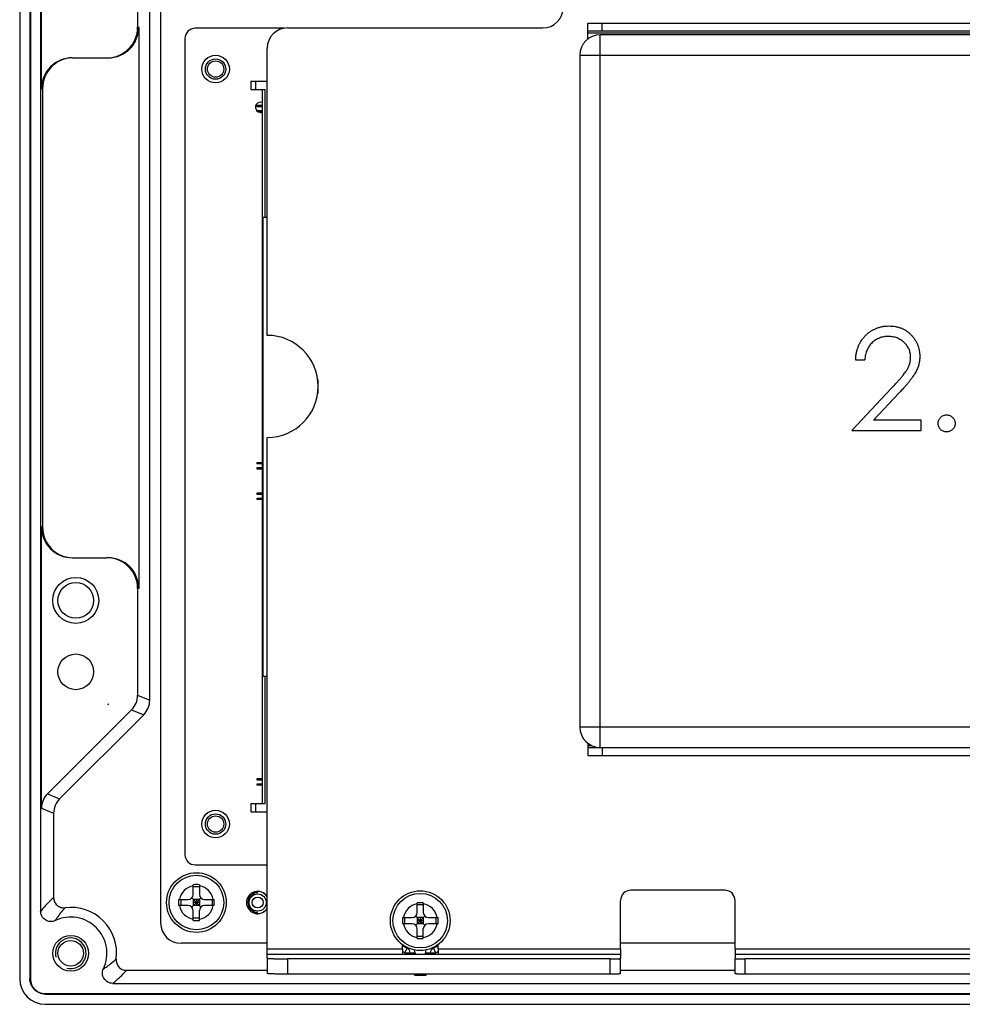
# Model space of a CAD drawing. Header units: millimetres. Extents: x 0 to 3905, y -1166 to 1110.
# Tile 17 of 155: x 1330 to 1422, y -954 to -858. Entities that reach past the tile are written whole.
import ezdxf

# ---------------------------------------------------------------- set-up
doc = ezdxf.new("R2010")
doc.units = ezdxf.units.MM
doc.header["$LTSCALE"] = 65.395
for name, color, linetype in [('101305185_DXF_CONTINUOUS_LINE', 7, 'CONTINUOUS'), ('DE-11-004220DXF_CONTINUOUS_LINE', 7, 'CONTINUOUS'), ('DE-11-053560DXF_CONTINUOUS_LINE', 7, 'CONTINUOUS'), ('DE-13-001392DXF_CONTINUOUS_LINE', 7, 'CONTINUOUS'), ('DE-19-007966DXF_CONTINUOUS_LINE', 7, 'CONTINUOUS'), ('PCB-MV-20449DXF_CONTINUOUS_LINE', 7, 'CONTINUOUS'), ('PCB-MV-23383DXF_CONTINUOUS_LINE', 7, 'CONTINUOUS'), ('SC-PSF0M3X6-DXF_CONTINUOUS_LINE', 7, 'CONTINUOUS'), ('ST-D4X5D2X1_DXF_CONTINUOUS_LINE', 7, 'CONTINUOUS')]:
    doc.layers.add(name, color=color, linetype=linetype)

msp = doc.modelspace()

# ---------------------------------------------------------------- linework, layer by layer
at = {"layer": '101305185_DXF_CONTINUOUS_LINE'}
for p, q in [((1352.791, -863.635), (1352.791, -864.435)), ((1352.791, -863.635), (1354.389, -863.635)), ((1353.291, -864.435), (1353.291, -863.635)), ((1352.791, -864.435), (1354.191, -864.435)), ((1353.941, -934.435), (1353.941, -864.435)), ((1354.191, -876.935), (1354.191, -864.435)), ((1353.401, -866.135), (1353.401, -865.985)), ((1353.401, -865.985), (1353.941, -865.985)), ((1353.941, -866.135), (1353.401, -866.135)), ((1353.401, -866.635), (1353.401, -866.485)), ((1353.401, -866.485), (1353.941, -866.485)), ((1353.896, -866.135), (1353.896, -865.985)), ((1353.896, -866.635), (1353.896, -866.485)), ((1353.941, -866.635), (1353.401, -866.635)), ((1353.991, -921.935), (1353.991, -876.935)), ((1353.991, -876.935), (1354.389, -876.935)), ((1359.341, -892.848), (1359.341, -894.225)), ((1353.401, -901.135), (1353.401, -900.985)), ((1353.401, -900.985), (1353.941, -900.985)), ((1353.941, -901.135), (1353.401, -901.135)), ((1353.896, -901.135), (1353.896, -900.985)), ((1353.401, -901.635), (1353.401, -901.485)), ((1353.401, -901.485), (1353.941, -901.485)), ((1353.941, -901.635), (1353.401, -901.635)), ((1353.896, -901.635), (1353.896, -901.485)), ((1353.401, -904.135), (1353.401, -903.985)), ((1353.401, -903.985), (1353.941, -903.985)), ((1353.941, -904.135), (1353.401, -904.135)), ((1353.896, -904.135), (1353.896, -903.985)), ((1353.401, -904.635), (1353.401, -904.485)), ((1353.401, -904.485), (1353.941, -904.485)), ((1353.941, -904.635), (1353.401, -904.635)), ((1353.896, -904.635), (1353.896, -904.485)), ((1353.991, -921.935), (1354.389, -921.935)), ((1354.191, -934.435), (1354.191, -921.935)), ((1353.401, -932.135), (1353.401, -931.985)), ((1353.401, -931.985), (1353.941, -931.985)), ((1353.941, -932.135), (1353.401, -932.135)), ((1353.896, -932.135), (1353.896, -931.985)), ((1353.401, -932.635), (1353.401, -932.485)), ((1353.401, -932.485), (1353.941, -932.485)), ((1353.941, -932.635), (1353.401, -932.635)), ((1353.896, -932.635), (1353.896, -932.485)), ((1352.791, -934.435), (1352.791, -935.235)), ((1352.791, -934.435), (1354.191, -934.435)), ((1353.291, -935.235), (1353.291, -934.435)), ((1352.791, -935.235), (1354.389, -935.235))]:
    msp.add_line(p, q, dxfattribs=at)
for start, end in [(67.0178, 226.36386), (244.1771, 292.9822)]:
    msp.add_arc((1353.746, -866.185), 0.5, start, end, dxfattribs=at)
at = {"layer": 'DE-11-004220DXF_CONTINUOUS_LINE'}
for p, q in [((1385.821, -858.725), (1385.821, -857.925)), ((1385.821, -857.925), (1477.821, -857.925)), ((1387.221, -858.725), (1387.221, -857.925)), ((1385.82, -858.925), (1385.82, -858.725)), ((1477.821, -858.725), (1385.821, -858.725)), ((1385.82, -859.471), (1385.82, -858.925)), ((1477.82, -858.925), (1385.82, -858.925)), ((1385.82, -928.531), (1385.82, -928.725)), ((1385.82, -928.725), (1385.82, -928.925)), ((1385.82, -928.725), (1386.14, -928.725)), ((1385.821, -928.925), (1385.821, -929.725)), ((1385.821, -928.925), (1387.072, -928.925)), ((1387.221, -928.925), (1387.221, -929.725)), ((1385.821, -929.725), (1477.821, -929.725))]:
    msp.add_line(p, q, dxfattribs=at)
at = {"layer": 'DE-11-053560DXF_CONTINUOUS_LINE'}
for p, q in [((1356.389, -858.405), (1381.389, -858.405)), ((1354.389, -888.536), (1354.389, -860.405)), ((1354.389, -948.674), (1354.389, -898.536)), ((1399.227, -942.918), (1390.009, -942.918)), ((1389.009, -948.674), (1389.009, -943.918)), ((1400.227, -948.674), (1400.227, -943.918)), ((1367.639, -948.674), (1367.639, -948.25)), ((1371.139, -948.674), (1371.139, -948.247)), ((1354.389, -949.174), (1354.389, -948.674)), ((1354.389, -948.674), (1367.639, -948.674)), ((1354.389, -949.577), (1354.389, -949.174)), ((1354.389, -949.174), (1367.639, -949.174)), ((1354.389, -949.577), (1354.389, -951.076)), ((1367.639, -948.674), (1367.639, -949.234)), ((1371.139, -949.234), (1367.639, -949.234)), ((1371.139, -948.674), (1371.139, -949.234)), ((1371.139, -948.674), (1389.009, -948.674)), ((1371.139, -949.174), (1389.009, -949.174)), ((1389.009, -948.674), (1389.009, -949.174)), ((1389.009, -949.174), (1389.009, -949.612)), ((1389.009, -951.111), (1389.009, -949.612)), ((1400.227, -948.674), (1400.227, -949.174)), ((1400.227, -948.674), (1427.639, -948.674)), ((1400.227, -949.174), (1400.227, -949.612)), ((1400.227, -949.174), (1427.639, -949.174)), ((1400.227, -951.111), (1400.227, -949.612)), ((1356.389, -949.647), (1356.389, -951.146)), ((1388.009, -949.647), (1356.389, -949.647)), ((1388.009, -951.146), (1388.009, -949.647)), ((1401.227, -951.146), (1401.227, -949.647)), ((1464.389, -949.647), (1401.227, -949.647)), ((1388.009, -951.146), (1356.389, -951.146)), ((1464.389, -951.146), (1401.227, -951.146))]:
    msp.add_line(p, q, dxfattribs=at)
for centre, radius, start, end in [((1381.389, -856.405), 2, 270, 0), ((1356.389, -860.405), 2, 90, 180), ((1354.389, -893.536), 5, 270, 90), ((1390.009, -943.918), 1, 90, 180), ((1399.227, -943.918), 1, 0, 90)]:
    msp.add_arc(centre, radius, start, end, dxfattribs=at)
for points, knots in [([(1354.389, -949.577), (1354.389, -949.579), (1354.393, -949.582), (1354.4, -949.585), (1354.412, -949.588), (1354.438, -949.593), (1354.481, -949.599), (1354.547, -949.605), (1354.631, -949.611), (1354.732, -949.617), (1354.848, -949.622), (1354.98, -949.627), (1355.125, -949.632), (1355.341, -949.637), (1355.634, -949.642), (1356.004, -949.646), (1356.259, -949.647), (1356.389, -949.647)], [0, 0, 0, 0, 0.002089, 0.006075, 0.012306, 0.020845, 0.044863, 0.078001, 0.119971, 0.170384, 0.228764, 0.294554, 0.367123, 0.445777, 0.618263, 0.805398, 1, 1, 1, 1]), ([(1388.009, -949.647), (1388.074, -949.647), (1388.202, -949.647), (1388.387, -949.645), (1388.534, -949.642), (1388.642, -949.639), (1388.714, -949.637), (1388.78, -949.635), (1388.838, -949.632), (1388.888, -949.629), (1388.93, -949.626), (1388.963, -949.623), (1388.987, -949.62), (1389.001, -949.617), (1389.008, -949.615), (1389.009, -949.613), (1389.009, -949.612)], [0, 0, 0, 0, 0.194617, 0.381763, 0.554256, 0.632912, 0.705483, 0.771272, 0.829651, 0.880062, 0.922029, 0.955163, 0.979176, 0.993929, 0.997912, 1, 1, 1, 1]), ([(1400.227, -949.612), (1400.227, -949.613), (1400.229, -949.615), (1400.235, -949.617), (1400.249, -949.62), (1400.273, -949.623), (1400.306, -949.626), (1400.348, -949.629), (1400.398, -949.632), (1400.457, -949.635), (1400.522, -949.637), (1400.595, -949.639), (1400.703, -949.642), (1400.849, -949.645), (1401.034, -949.647), (1401.162, -949.647), (1401.227, -949.647)], [0, 0, 0, 0, 0.002089, 0.006075, 0.020835, 0.044853, 0.077991, 0.119962, 0.170375, 0.228756, 0.294546, 0.367116, 0.445771, 0.618259, 0.805396, 1, 1, 1, 1]), ([(1356.389, -951.146), (1356.259, -951.146), (1356.004, -951.145), (1355.634, -951.142), (1355.341, -951.136), (1355.125, -951.131), (1354.98, -951.126), (1354.848, -951.121), (1354.732, -951.116), (1354.631, -951.11), (1354.547, -951.104), (1354.481, -951.098), (1354.438, -951.092), (1354.412, -951.087), (1354.4, -951.084), (1354.393, -951.081), (1354.389, -951.078), (1354.389, -951.076)], [0, 0, 0, 0, 0.194602, 0.381737, 0.554223, 0.632877, 0.705446, 0.771236, 0.829616, 0.880029, 0.921999, 0.955137, 0.979155, 0.987694, 0.993925, 0.997911, 1, 1, 1, 1]), ([(1389.009, -951.111), (1389.009, -951.112), (1389.008, -951.114), (1389.001, -951.116), (1388.987, -951.119), (1388.963, -951.122), (1388.93, -951.125), (1388.888, -951.128), (1388.838, -951.131), (1388.78, -951.134), (1388.714, -951.136), (1388.642, -951.138), (1388.534, -951.141), (1388.387, -951.144), (1388.202, -951.146), (1388.074, -951.146), (1388.009, -951.146)], [0, 0, 0, 0, 0.002088, 0.006071, 0.020824, 0.044837, 0.077971, 0.119938, 0.170349, 0.228728, 0.294517, 0.367088, 0.445744, 0.618237, 0.805383, 1, 1, 1, 1]), ([(1401.227, -951.146), (1401.162, -951.146), (1401.034, -951.146), (1400.849, -951.144), (1400.703, -951.141), (1400.595, -951.138), (1400.522, -951.136), (1400.457, -951.134), (1400.398, -951.131), (1400.348, -951.128), (1400.306, -951.125), (1400.273, -951.122), (1400.249, -951.119), (1400.235, -951.116), (1400.229, -951.114), (1400.227, -951.112), (1400.227, -951.111)], [0, 0, 0, 0, 0.194604, 0.381741, 0.554229, 0.632884, 0.705454, 0.771244, 0.829625, 0.880038, 0.922009, 0.955147, 0.979165, 0.993925, 0.997911, 1, 1, 1, 1])]:
    msp.add_open_spline(points, degree=3, knots=knots, dxfattribs=at)
at = {"layer": 'DE-13-001392DXF_CONTINUOUS_LINE'}
for p, q in [((1330.146, -825.425), (1330.146, -951.603)), ((1331.147, -825.425), (1331.147, -951.604)), ((1331.199, -825.425), (1331.199, -951.604)), ((1332.199, -835.034), (1332.199, -944.994)), ((1332.283, -864.335), (1332.283, -842.145)), ((1342.885, -924.306), (1342.885, -852.725)), ((1341.699, -853.217), (1341.699, -858.335)), ((1341.699, -858.335), (1341.804, -858.335)), ((1341.804, -858.335), (1341.804, -913.335)), ((1335.285, -861.335), (1338.697, -861.335)), ((1332.283, -864.335), (1332.388, -864.335)), ((1332.388, -864.335), (1332.388, -907.335)), ((1332.283, -934.886), (1332.283, -907.335)), ((1332.388, -907.335), (1332.283, -907.335)), ((1335.285, -910.335), (1338.697, -910.335)), ((1341.699, -913.335), (1341.699, -923.814)), ((1341.804, -913.335), (1341.699, -913.335)), ((1341.699, -923.814), (1342.885, -924.306)), ((1341.113, -925.227), (1332.869, -933.472)), ((1338.798, -924.713), (1338.795, -924.713)), ((1338.869, -924.641), (1338.798, -924.713)), ((1341.113, -925.227), (1342.3, -925.719)), ((1334.055, -933.964), (1342.3, -925.719)), ((1332.869, -933.472), (1334.055, -933.964)), ((1332.283, -934.886), (1333.469, -935.377)), ((1333.469, -935.377), (1333.469, -943.644)), ((1353.456, -943.165), (1352.92, -943.165)), ((1353.265, -943.042), (1353.456, -943.042)), ((1353.456, -943.165), (1353.456, -943.025)), ((1352.92, -945.086), (1353.456, -945.086)), ((1353.456, -945.208), (1353.265, -945.208)), ((1353.456, -945.225), (1353.456, -945.086)), ((1367.893, -949.052), (1368.133, -948.547)), ((1370.64, -948.548), (1370.879, -949.052)), ((1367.903, -949.068), (1367.903, -949.234)), ((1367.903, -949.068), (1368.875, -949.068)), ((1368.403, -949.068), (1368.403, -949.234)), ((1368.875, -949.068), (1368.875, -949.234)), ((1369.898, -949.234), (1369.898, -949.068)), ((1369.898, -949.068), (1370.869, -949.068)), ((1370.369, -949.234), (1370.369, -949.068)), ((1370.869, -949.234), (1370.869, -949.068)), ((1354.389, -950.777), (1340.602, -950.777)), ((1368.875, -951.266), (1368.756, -951.146)), ((1368.875, -951.146), (1368.875, -951.266)), ((1369.898, -951.266), (1368.875, -951.266)), ((1370.017, -951.146), (1369.898, -951.266)), ((1369.898, -951.266), (1369.898, -951.146)), ((1400.227, -950.777), (1389.009, -950.777)), ((1331.147, -951.604), (1331.199, -951.604)), ((1339.254, -952.048), (1543.661, -952.048)), ((1332.643, -953.101), (1332.643, -953.048)), ((1332.643, -953.048), (1550.271, -953.048)), ((1332.643, -953.101), (1550.272, -953.101)), ((1332.644, -954.102), (1550.27, -954.102))]:
    msp.add_line(p, q, dxfattribs=at)
for centre, radius in [((1335.642, -914.515), 2.25), ((1335.642, -914.515), 1.75), ((1335.642, -921.515), 1.75), ((1353.456, -944.125), 0.845), ((1353.456, -944.125), 0.535), ((1335.146, -949.102), 1.75), ((1335.146, -949.102), 1.25)]:
    msp.add_circle(centre, radius, dxfattribs=at)
for centre, radius, start, end in [((1336.908, -922.68), 2.774, 312.85876, 314.99071), ((1353.456, -944.125), 0.96, 90, 270), ((1353.456, -944.125), 1.083, 30.55018, 90), ((1335.145, -949.102), 4.5, 352.94385, 97.05615), ((1353.456, -944.125), 1.083, 270, 329.44982), ((1335.146, -949.102), 3.547, 334.64805, 115.35196), ((1335.146, -949.102), 1.5, 255, 195), ((1369.386, -945.905), 2.983, 234.14593, 244.62307), ((1367.886, -949.068), 0.517, 0, 64.62307), ((1370.886, -949.068), 0.517, 115.37693, 180), ((1369.386, -945.905), 2.983, 295.37693, 305.98493), ((1369.386, -945.905), 3.483, 239.88946, 244.62307), ((1367.886, -949.068), 0.0172, 0, 64.62307), ((1367.887, -949.068), 0.989, 0, 17.1141), ((1370.887, -949.068), 0.989, 162.89172, 180), ((1370.886, -949.068), 0.0172, 115.37693, 180), ((1369.386, -945.905), 3.483, 295.37693, 300.21723)]:
    msp.add_arc(centre, radius, start, end, dxfattribs=at)
for centre, major_axis, ratio, start_param, end_param in [((1338.697, -858.335), (3.002, 0), 0.999391, -1.570796, 0), ((1338.802, -858.335), (3.002, 0), 0.999391, -1.570796, 0), ((1335.285, -864.335), (3.002, 0), 0.999391, 1.570796, 3.141593), ((1335.39, -864.335), (3.002, 0), 0.999391, 1.605647, 3.141593), ((1335.285, -907.335), (3.002, 0), 0.999391, -3.141593, -1.570796), ((1335.39, -907.335), (3.002, 0), 0.999391, 3.141593, 4.677538), ((1338.697, -913.335), (3.002, 0), 0.999391, 0, 1.570796), ((1338.802, -913.335), (3.002, 0), 0.999391, 0, 1.570796), ((1339.698, -923.813), (1.849, -0.766), 0.999286, -0.392447, 0.392447), ((1340.884, -924.305), (1.849, -0.766), 0.999286, -0.392447, 0.392447), ((1334.284, -934.887), (1.849, -0.766), 0.999286, 2.749146, 3.534039), ((1335.47, -935.378), (1.849, -0.766), 0.999286, 2.749146, 3.534039), ((1332.647, -951.6), (1.77, 1.77), 0.998783, -3.926382, -2.356803)]:
    msp.add_ellipse(centre, major_axis=major_axis, ratio=ratio, start_param=start_param, end_param=end_param, dxfattribs=at)
for points, knots in [([(1333.469, -943.644), (1333.361, -943.739), (1332.906, -944.157), (1332.488, -944.617), (1332.199, -944.994)], [0, 0, 0, 0, 0.232366, 1, 1, 1, 1]), ([(1333.469, -943.644), (1333.469, -943.715), (1333.484, -943.856), (1333.551, -944.058), (1333.658, -944.242), (1333.802, -944.399), (1333.975, -944.522), (1334.171, -944.606), (1334.38, -944.647), (1334.522, -944.645), (1334.592, -944.636)], [0, 0, 0, 0, 0.125, 0.25, 0.375, 0.5, 0.624999, 0.749999, 0.875, 1, 1, 1, 1]), ([(1334.592, -944.636), (1334.506, -944.728), (1334.152, -945.122), (1333.837, -945.551), (1333.627, -945.897)], [0, 0, 0, 0, 0.237314, 1, 1, 1, 1]), ([(1333.627, -945.897), (1333.552, -945.932), (1333.391, -945.985), (1333.138, -946.002), (1332.889, -945.955), (1332.659, -945.847), (1332.463, -945.686), (1332.314, -945.481), (1332.221, -945.245), (1332.199, -945.077), (1332.199, -944.994)], [0, 0, 0, 0, 0.125001, 0.250002, 0.375002, 0.500001, 0.625, 0.749999, 0.874999, 1, 1, 1, 1]), ([(1338.351, -950.621), (1338.471, -950.547), (1338.915, -950.258), (1339.327, -949.921), (1339.61, -949.655)], [0, 0, 0, 0, 0.265405, 1, 1, 1, 1]), ([(1339.61, -949.655), (1339.602, -949.725), (1339.599, -949.867), (1339.64, -950.075), (1339.724, -950.271), (1339.848, -950.444), (1340.005, -950.588), (1340.188, -950.696), (1340.391, -950.762), (1340.532, -950.777), (1340.602, -950.777)], [0, 0, 0, 0, 0.125001, 0.250001, 0.375001, 0.500001, 0.625, 0.75, 0.875, 1, 1, 1, 1]), ([(1339.254, -952.048), (1339.17, -952.048), (1339.002, -952.027), (1338.767, -951.934), (1338.562, -951.784), (1338.4, -951.589), (1338.293, -951.359), (1338.246, -951.11), (1338.262, -950.857), (1338.315, -950.696), (1338.351, -950.621)], [0, 0, 0, 0, 0.125001, 0.250001, 0.375, 0.499999, 0.624998, 0.749998, 0.874999, 1, 1, 1, 1]), ([(1339.254, -952.048), (1339.387, -951.946), (1339.866, -951.555), (1340.305, -951.116), (1340.602, -950.777)], [0, 0, 0, 0, 0.2712, 1, 1, 1, 1]), ([(1332.643, -953.101), (1332.546, -953.101), (1332.35, -953.081), (1332.067, -952.996), (1331.807, -952.857), (1331.579, -952.669), (1331.391, -952.441), (1331.252, -952.181), (1331.167, -951.898), (1331.147, -951.702), (1331.147, -951.604)], [0, 0, 0, 0, 0.124999, 0.250003, 0.374998, 0.5, 0.625002, 0.749997, 0.875001, 1, 1, 1, 1]), ([(1331.199, -951.604), (1331.199, -951.699), (1331.219, -951.888), (1331.301, -952.16), (1331.435, -952.412), (1331.616, -952.632), (1331.836, -952.813), (1332.087, -952.947), (1332.36, -953.029), (1332.549, -953.048), (1332.643, -953.048)], [0, 0, 0, 0, 0.124999, 0.250003, 0.374998, 0.5, 0.625002, 0.749997, 0.875001, 1, 1, 1, 1])]:
    msp.add_open_spline(points, degree=3, knots=knots, dxfattribs=at)
at = {"layer": 'DE-19-007966DXF_CONTINUOUS_LINE'}
for p, q in [((1387.012, -928.925), (1387.012, -859.075)), ((1483.215, -859.075), (1387.012, -859.075)), ((1385.012, -861.075), (1385.012, -926.925)), ((1385.012, -861.075), (1485.215, -861.075)), ((1412.042, -890.95), (1412.939, -890.95)), ((1411.657, -897.873), (1415.536, -893.734)), ((1416.301, -894.177), (1413.799, -896.847)), ((1418.452, -896.847), (1413.799, -896.847)), ((1418.452, -897.873), (1418.452, -896.847)), ((1411.657, -897.873), (1418.452, -897.873)), ((1485.215, -926.925), (1385.012, -926.925)), ((1387.012, -928.925), (1483.215, -928.925))]:
    msp.add_line(p, q, dxfattribs=at)
for centre, start, end in [((1387.012, -861.075), 90, 180), ((1387.012, -926.925), 180, 270)]:
    msp.add_arc(centre, 2, start, end, dxfattribs=at)
for points, knots in [([(1412.042, -890.95), (1412.048, -890.831), (1412.059, -890.597), (1412.113, -890.256), (1412.19, -889.93), (1412.299, -889.622), (1412.434, -889.329), (1412.596, -889.052), (1412.788, -888.792), (1413.006, -888.551), (1413.242, -888.331), (1413.498, -888.14), (1413.766, -887.979), (1414.046, -887.845), (1414.342, -887.744), (1414.65, -887.669), (1414.972, -887.624), (1415.192, -887.619), (1415.303, -887.617)], [0, 0, 0, 0, 0.068791, 0.135103, 0.198979, 0.261904, 0.323495, 0.385195, 0.446969, 0.509765, 0.572251, 0.633405, 0.693251, 0.752583, 0.812579, 0.873275, 0.93555, 1, 1, 1, 1]), ([(1415.303, -887.617), (1415.413, -887.619), (1415.628, -887.624), (1415.943, -887.667), (1416.242, -887.735), (1416.526, -887.83), (1416.792, -887.958), (1417.041, -888.112), (1417.278, -888.29), (1417.491, -888.499), (1417.687, -888.723), (1417.856, -888.961), (1418.001, -889.208), (1418.121, -889.464), (1418.21, -889.732), (1418.277, -890.008), (1418.315, -890.296), (1418.321, -890.49), (1418.324, -890.589)], [0, 0, 0, 0, 0.069475, 0.136517, 0.200789, 0.26383, 0.325735, 0.387291, 0.449509, 0.512968, 0.576275, 0.63758, 0.697903, 0.757172, 0.816599, 0.876653, 0.93729, 1, 1, 1, 1]), ([(1415.257, -888.642), (1415.179, -888.644), (1415.025, -888.648), (1414.8, -888.676), (1414.585, -888.725), (1414.38, -888.791), (1414.184, -888.875), (1413.998, -888.98), (1413.824, -889.105), (1413.66, -889.247), (1413.509, -889.405), (1413.376, -889.581), (1413.26, -889.772), (1413.159, -889.977), (1413.077, -890.199), (1413.014, -890.436), (1412.965, -890.687), (1412.948, -890.861), (1412.939, -890.95)], [0, 0, 0, 0, 0.064439, 0.126547, 0.186887, 0.245878, 0.304041, 0.362191, 0.420976, 0.48066, 0.5406, 0.600689, 0.661936, 0.724443, 0.789038, 0.856314, 0.926352, 1, 1, 1, 1]), ([(1417.427, -890.669), (1417.425, -890.601), (1417.421, -890.467), (1417.39, -890.27), (1417.342, -890.079), (1417.273, -889.896), (1417.183, -889.72), (1417.073, -889.552), (1416.946, -889.39), (1416.8, -889.239), (1416.639, -889.1), (1416.468, -888.976), (1416.288, -888.873), (1416.099, -888.789), (1415.901, -888.723), (1415.694, -888.677), (1415.479, -888.648), (1415.332, -888.644), (1415.257, -888.642)], [0, 0, 0, 0, 0.061965, 0.122122, 0.180988, 0.239933, 0.299906, 0.359989, 0.421776, 0.486576, 0.551535, 0.615018, 0.677259, 0.73973, 0.80305, 0.866495, 0.931973, 1, 1, 1, 1]), ([(1415.536, -893.734), (1415.63, -893.636), (1415.811, -893.446), (1416.068, -893.17), (1416.298, -892.914), (1416.504, -892.678), (1416.681, -892.459), (1416.838, -892.264), (1416.963, -892.085), (1417.099, -891.877), (1417.231, -891.623), (1417.345, -891.313), (1417.414, -890.994), (1417.422, -890.778), (1417.427, -890.669)], [0, 0, 0, 0, 0.110803, 0.212829, 0.306101, 0.390647, 0.466924, 0.534481, 0.593587, 0.644557, 0.7362, 0.825024, 0.911986, 1, 1, 1, 1]), ([(1418.324, -890.589), (1418.319, -890.729), (1418.31, -891.005), (1418.228, -891.41), (1418.099, -891.804), (1417.945, -892.12), (1417.79, -892.375), (1417.649, -892.585), (1417.485, -892.811), (1417.295, -893.052), (1417.082, -893.311), (1416.844, -893.586), (1416.581, -893.876), (1416.397, -894.074), (1416.301, -894.177)], [0, 0, 0, 0, 0.098702, 0.195672, 0.292422, 0.391343, 0.444462, 0.504229, 0.570352, 0.642546, 0.722288, 0.807921, 0.90047, 1, 1, 1, 1]), ([(1420.119, -897.168), (1420.122, -897.111), (1420.128, -897.001), (1420.176, -896.843), (1420.254, -896.7), (1420.36, -896.573), (1420.487, -896.467), (1420.631, -896.39), (1420.788, -896.344), (1420.897, -896.338), (1420.952, -896.334)], [0, 0, 0, 0, 0.129097, 0.252046, 0.373905, 0.501038, 0.628171, 0.751376, 0.872426, 1, 1, 1, 1]), ([(1420.952, -896.334), (1421.008, -896.338), (1421.117, -896.344), (1421.275, -896.389), (1421.418, -896.468), (1421.545, -896.573), (1421.65, -896.701), (1421.732, -896.843), (1421.776, -897.002), (1421.782, -897.111), (1421.786, -897.168)], [0, 0, 0, 0, 0.127519, 0.249986, 0.371792, 0.49887, 0.625948, 0.748492, 0.870959, 1, 1, 1, 1]), ([(1420.952, -898.001), (1420.896, -897.998), (1420.788, -897.992), (1420.631, -897.943), (1420.487, -897.867), (1420.359, -897.76), (1420.255, -897.632), (1420.176, -897.488), (1420.128, -897.332), (1420.122, -897.223), (1420.119, -897.168)], [0, 0, 0, 0, 0.127757, 0.249414, 0.372796, 0.500111, 0.62861, 0.750643, 0.873768, 1, 1, 1, 1]), ([(1421.786, -897.168), (1421.782, -897.223), (1421.775, -897.331), (1421.732, -897.489), (1421.649, -897.631), (1421.546, -897.76), (1421.418, -897.866), (1421.275, -897.944), (1421.117, -897.992), (1421.008, -897.998), (1420.952, -898.001)], [0, 0, 0, 0, 0.126178, 0.248821, 0.37154, 0.499984, 0.627244, 0.749226, 0.872298, 1, 1, 1, 1])]:
    msp.add_open_spline(points, degree=3, knots=knots, dxfattribs=at)
at = {"layer": 'PCB-MV-20449DXF_CONTINUOUS_LINE'}
for p, q in [((1356.044, -858.435), (1347.336, -858.435)), ((1346.336, -859.435), (1346.336, -939.435)), ((1347.336, -940.435), (1354.389, -940.435))]:
    msp.add_line(p, q, dxfattribs=at)
for centre in [(1349.336, -862.435), (1349.336, -936.435)]:
    msp.add_circle(centre, 1.35, dxfattribs=at)
for centre, start, end in [((1347.336, -859.435), 90, 180), ((1347.336, -939.435), 180, 270)]:
    msp.add_arc(centre, 1, start, end, dxfattribs=at)
at = {"layer": 'PCB-MV-23383DXF_CONTINUOUS_LINE'}
for p, q in [((1343.956, -831.625), (1343.956, -946.125)), ((1354.389, -948.125), (1345.956, -948.125)), ((1400.227, -948.125), (1389.009, -948.125))]:
    msp.add_line(p, q, dxfattribs=at)
for centre, radius, start, end in [((1353.456, -944.125), 1.1, 32.02632, 327.97368), ((1345.956, -946.125), 2, 180, 270)]:
    msp.add_arc(centre, radius, start, end, dxfattribs=at)
at = {"layer": 'SC-PSF0M3X6-DXF_CONTINUOUS_LINE'}
for p, q in [((1347.156, -943.325), (1347.156, -942.376)), ((1347.756, -942.585), (1347.156, -942.585)), ((1347.756, -942.376), (1347.756, -943.325)), ((1345.707, -943.825), (1346.656, -943.825)), ((1345.916, -943.825), (1345.916, -944.425)), ((1347.456, -944.125), (1347.01, -943.679)), ((1347.156, -943.825), (1347.156, -944.425)), ((1347.756, -943.825), (1347.156, -943.825)), ((1347.456, -944.125), (1347.903, -943.679)), ((1347.456, -943.825), (1347.456, -944.425)), ((1347.756, -943.825), (1347.756, -944.425)), ((1348.256, -943.825), (1349.206, -943.825)), ((1348.996, -943.825), (1348.996, -944.425)), ((1346.656, -944.425), (1345.707, -944.425)), ((1347.01, -944.572), (1347.456, -944.125)), ((1347.756, -944.125), (1347.156, -944.125)), ((1347.756, -944.425), (1347.156, -944.425)), ((1347.903, -944.572), (1347.456, -944.125)), ((1349.206, -944.425), (1348.256, -944.425)), ((1369.087, -945.105), (1369.087, -944.156)), ((1369.687, -944.365), (1369.087, -944.365)), ((1369.687, -944.156), (1369.687, -945.105)), ((1347.156, -945.874), (1347.156, -944.925)), ((1347.756, -945.665), (1347.156, -945.665)), ((1347.756, -945.874), (1347.756, -944.925)), ((1367.638, -945.605), (1368.587, -945.605)), ((1367.847, -945.605), (1367.847, -946.205)), ((1369.387, -945.905), (1368.94, -945.459)), ((1369.087, -945.605), (1369.087, -946.205)), ((1369.687, -945.605), (1369.087, -945.605)), ((1369.387, -945.905), (1369.833, -945.459)), ((1369.387, -945.605), (1369.387, -946.205)), ((1369.687, -945.605), (1369.687, -946.205)), ((1370.187, -945.605), (1371.136, -945.605)), ((1370.927, -945.605), (1370.927, -946.205)), ((1368.587, -946.205), (1367.638, -946.205)), ((1368.94, -946.352), (1369.387, -945.905)), ((1369.687, -945.905), (1369.087, -945.905)), ((1369.687, -946.205), (1369.087, -946.205)), ((1369.087, -947.654), (1369.087, -946.705)), ((1369.833, -946.352), (1369.387, -945.905)), ((1369.687, -947.654), (1369.687, -946.705)), ((1371.136, -946.205), (1370.187, -946.205)), ((1369.687, -947.445), (1369.087, -947.445))]:
    msp.add_line(p, q, dxfattribs=at)
for centre, radius in [((1347.456, -944.125), 2.925), ((1347.456, -944.125), 2.675), ((1369.387, -945.905), 2.925), ((1369.387, -945.905), 2.675)]:
    msp.add_circle(centre, radius, dxfattribs=at)
for centre, radius, start, end in [((1347.456, -944.125), 1.675, 100.3176, 169.6824), ((1347.456, -1044.609), 102.234, 89.83187, 90.16813), ((1347.456, -944.125), 1.675, 10.3176, 79.6824), ((1447.962, -944.107), 102.255, 179.84191, 180.01001), ((1346.656, -943.325), 0.5, 270, 0), ((1348.256, -943.325), 0.5, 180, 270), ((1246.994, -944.107), 102.212, 359.98999, 0.15815), ((1447.962, -944.143), 102.255, 179.98999, 180.15809), ((1347.456, -944.125), 1.675, 190.3176, 259.6824), ((1346.656, -944.925), 0.5, 0, 90), ((1347.456, -944.125), 1.675, 280.3176, 349.6824), ((1348.256, -944.925), 0.5, 90, 180), ((1246.994, -944.143), 102.212, 359.84185, 0.01001), ((1369.387, -945.905), 1.675, 100.3176, 169.6824), ((1369.387, -1046.389), 102.234, 89.83187, 90.16813), ((1369.387, -945.905), 1.675, 10.3176, 79.6824), ((1469.892, -945.887), 102.255, 179.84191, 180.01001), ((1368.587, -945.105), 0.5, 270, 0), ((1370.187, -945.105), 0.5, 180, 270), ((1268.924, -945.887), 102.212, 359.98999, 0.15815), ((1347.456, -843.641), 102.234, 269.83187, 270.16813), ((1469.892, -945.923), 102.255, 179.98999, 180.15809), ((1369.387, -945.905), 1.675, 190.3176, 259.6824), ((1368.587, -946.705), 0.5, 0, 90), ((1369.387, -945.905), 1.675, 280.3176, 349.6824), ((1370.187, -946.705), 0.5, 90, 180), ((1268.924, -945.923), 102.212, 359.84185, 0.01001), ((1369.387, -845.421), 102.234, 269.83187, 270.16813)]:
    msp.add_arc(centre, radius, start, end, dxfattribs=at)
at = {"layer": 'ST-D4X5D2X1_DXF_CONTINUOUS_LINE'}
for centre, radius in [((1349.336, -862.435), 1), ((1349.336, -862.435), 0.8), ((1349.336, -936.435), 1), ((1349.336, -936.435), 0.8)]:
    msp.add_circle(centre, radius, dxfattribs=at)

doc.saveas('drawing.dxf')
